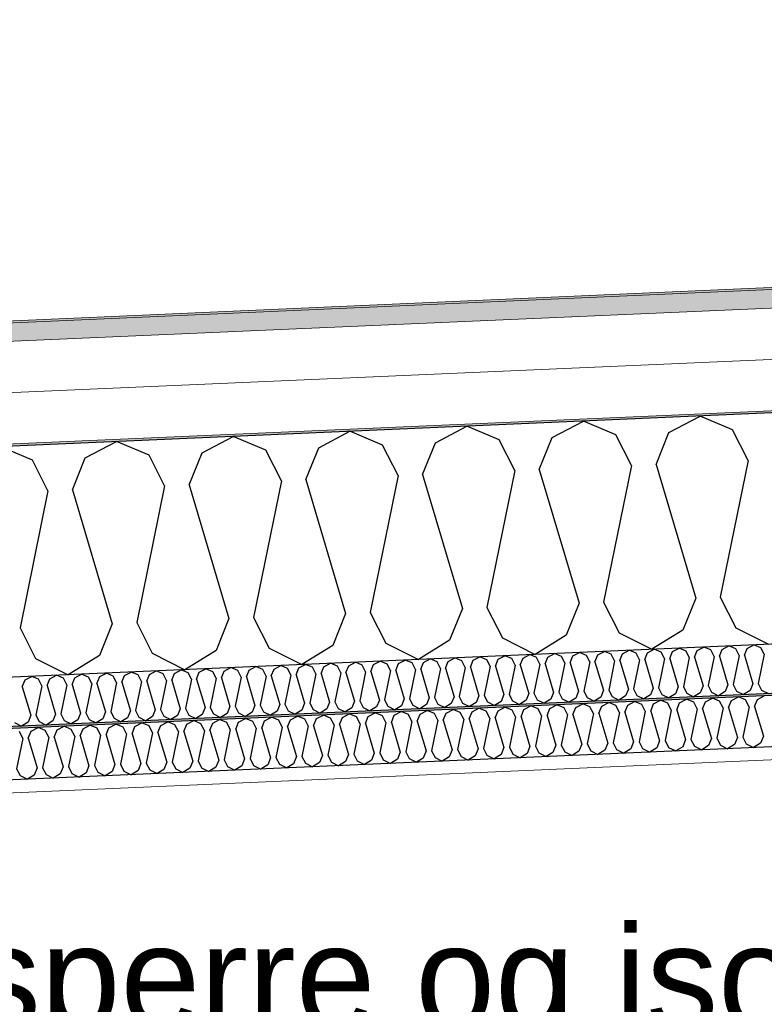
# Model space of a CAD drawing. Header units: millimetres. Extents: x -82116 to -59247, y -2070 to 13065.
# Tile 21 of 73: x -72517 to -71791, y 6476 to 7435. Entities that reach past the tile are written whole.
import ezdxf

# ---------------------------------------------------------------- set-up
doc = ezdxf.new("R2010")
doc.units = ezdxf.units.MM
doc.header["$LTSCALE"] = 0.5
doc.header["$MEASUREMENT"] = 0
doc.linetypes.add('PLINE', pattern=[0])
doc.layers.add('236- Innvendig kledning og overflate(Nye konstruksjoner)', color=7, linetype='Continuous', lineweight=0)
doc.layers.add('262- Taktekking(Nye konstruksjoner)', color=7, linetype='Continuous', lineweight=0)
for name, color, linetype in [('256- Faste himlinger og overflatebehandling (Skravur)(Nye konstruksjoner)', 7, 'Continuous'), ('256- Faste himlinger og overflatebehandling(Nye konstruksjoner)', 7, 'Continuous'), ('261- Primærkonstruksjon (tak)', 7, 'Continuous'), ('261- Primærkonstruksjon (tak) (Skravur)', 7, 'Continuous'), ('262- Taktekking (Skravur)(Nye konstruksjoner)', 7, 'Continuous'), ('832- Tekst bygning', 7, 'Continuous'), ('832- Tekst bygning(Nye konstruksjoner)', 7, 'Continuous')]:
    doc.layers.add(name, color=color, linetype=linetype)
doc.styles.add('GENERATED_STYLE_3', font='arial.ttf')
doc.dimstyles.new('GENERATED_STYLE__2', dxfattribs={"dimtxt": 0.18, "dimasz": 182.4, "dimexe": 0.18, "dimexo": 0.0625, "dimgap": 0, "dimtad": 0, "dimtih": 1, "dimtoh": 1, "dimdec": 4, "dimzin": 0, "dimdsep": 46, "dimcen": 0.09, "dimadec": 0, "dimazin": 0, "dimtfac": 1, "dimtdec": 4, "dimtmove": 0, "dimatfit": 3, "dimldrblk": 'ARROWHEAD_5', "dimfxl": 1, "dimtolj": 1, "dimtzin": 0, "dimarcsym": 0})

# ---------------------------------------------------------------- blocks, each defined once
blk = doc.blocks.new('*X7')
at = {"layer": '261- Primærkonstruksjon (tak) (Skravur)', "linetype": 'PLINE'}
for p, q in [((-71997.99, 7028.27), (-71967.58, 7044.33)), ((-71935.89, 7030.99), (-71967.58, 7044.33)), ((-71884.28, 7033.24), (-71853.87, 7049.29)), ((-71822.18, 7035.95), (-71853.87, 7049.29)), ((-72225.41, 7018.34), (-72195, 7034.4)), ((-72163.31, 7021.06), (-72195, 7034.4)), ((-72111.7, 7023.31), (-72081.29, 7039.36)), ((-72049.6, 7026.02), (-72081.29, 7039.36)), ((-71896.81, 7002.18), (-71884.28, 7033.24)), ((-71806.99, 7006.1), (-71822.18, 7035.95)), ((-72452.83, 7008.42), (-72422.42, 7024.47)), ((-72390.73, 7011.13), (-72422.42, 7024.47)), ((-72339.12, 7013.38), (-72308.71, 7029.43)), ((-72277.02, 7016.09), (-72308.71, 7029.43)), ((-72124.23, 6992.25), (-72111.7, 7023.31)), ((-72034.41, 6996.18), (-72049.6, 7026.02)), ((-72010.52, 6997.22), (-71997.99, 7028.27)), ((-71920.7, 7001.14), (-71935.89, 7030.99)), ((-72504.44, 7006.16), (-72536.13, 7019.5)), ((-72351.65, 6982.32), (-72339.12, 7013.38)), ((-72261.83, 6986.25), (-72277.02, 7016.09)), ((-72237.94, 6987.29), (-72225.41, 7018.34)), ((-72148.12, 6991.21), (-72163.31, 7021.06)), ((-72489.25, 6976.32), (-72504.44, 7006.16)), ((-72465.36, 6977.36), (-72452.83, 7008.42)), ((-72375.54, 6981.28), (-72390.73, 7011.13)), ((-71806.99, 7006.1), (-71834.2, 6872.81)), ((-72034.41, 6996.18), (-72061.62, 6862.88)), ((-72010.52, 6997.22), (-71971.8, 6866.8)), ((-71920.7, 7001.14), (-71947.91, 6867.84)), ((-71896.81, 7002.18), (-71858.09, 6871.76)), ((-72261.83, 6986.25), (-72289.04, 6852.95)), ((-72237.94, 6987.29), (-72199.22, 6856.87)), ((-72148.12, 6991.21), (-72175.33, 6857.91)), ((-72124.23, 6992.25), (-72085.51, 6861.83)), ((-72489.25, 6976.32), (-72516.46, 6843.02)), ((-72465.36, 6977.36), (-72426.64, 6846.94)), ((-72375.54, 6981.28), (-72402.75, 6847.98)), ((-72351.65, 6982.32), (-72312.93, 6851.9)), ((-71858.09, 6871.76), (-71870.61, 6840.71)), ((-71834.2, 6872.81), (-71819.01, 6842.96)), ((-72085.51, 6861.83), (-72098.03, 6830.78)), ((-72061.62, 6862.88), (-72046.43, 6833.03)), ((-71971.8, 6866.8), (-71984.32, 6835.74)), ((-71947.91, 6867.84), (-71932.72, 6838)), ((-72312.93, 6851.9), (-72325.46, 6820.85)), ((-72289.04, 6852.95), (-72273.85, 6823.1)), ((-72199.22, 6856.87), (-72211.75, 6825.81)), ((-72175.33, 6857.91), (-72160.14, 6828.07)), ((-72516.46, 6843.02), (-72501.27, 6813.17)), ((-72426.64, 6846.94), (-72439.17, 6815.88)), ((-72402.75, 6847.98), (-72387.56, 6818.14)), ((-71870.61, 6840.71), (-71900.91, 6822.02)), ((-71819.01, 6842.96), (-71787.2, 6826.99)), ((-72098.03, 6830.78), (-72128.33, 6812.09)), ((-72046.43, 6833.03), (-72014.62, 6817.06)), ((-71984.32, 6835.74), (-72014.62, 6817.06)), ((-71932.72, 6838), (-71900.91, 6822.02)), ((-72325.46, 6820.85), (-72355.75, 6802.16)), ((-72273.85, 6823.1), (-72242.04, 6807.13)), ((-72211.75, 6825.81), (-72242.04, 6807.13)), ((-72160.14, 6828.07), (-72128.33, 6812.09)), ((-72501.27, 6813.17), (-72469.46, 6797.2)), ((-72439.17, 6815.88), (-72469.46, 6797.2)), ((-72387.56, 6818.14), (-72355.75, 6802.16))]:
    blk.add_line(p, q, dxfattribs=at)
blk = doc.blocks.new('*X14')
at = {"layer": '256- Faste himlinger og overflatebehandling (Skravur)(Nye konstruksjoner)', "linetype": 'PLINE'}
for p, q in [((-71873.9, 6769.88), (-71867.14, 6773.45)), ((-71860.1, 6770.48), (-71867.14, 6773.45)), ((-71848.63, 6770.98), (-71841.88, 6774.55)), ((-71834.83, 6771.59), (-71841.88, 6774.55)), ((-71823.36, 6772.09), (-71816.61, 6775.66)), ((-71809.56, 6772.69), (-71816.61, 6775.66)), ((-71806.19, 6766.06), (-71809.56, 6772.69)), ((-71800.88, 6766.29), (-71798.1, 6773.19)), ((-71798.1, 6773.19), (-71791.34, 6776.76)), ((-72101.32, 6759.95), (-72094.56, 6763.52)), ((-72087.52, 6760.55), (-72094.56, 6763.52)), ((-72076.05, 6761.06), (-72069.3, 6764.62)), ((-72062.25, 6761.66), (-72069.3, 6764.62)), ((-72050.78, 6762.16), (-72044.03, 6765.73)), ((-72036.98, 6762.76), (-72044.03, 6765.73)), ((-72028.3, 6756.36), (-72025.52, 6763.26)), ((-72025.52, 6763.26), (-72018.76, 6766.83)), ((-72011.71, 6763.86), (-72018.76, 6766.83)), ((-72008.34, 6757.23), (-72011.71, 6763.86)), ((-72003.03, 6757.46), (-72000.25, 6764.37)), ((-72000.25, 6764.37), (-71993.49, 6767.93)), ((-71986.45, 6764.97), (-71993.49, 6767.93)), ((-71983.07, 6758.34), (-71986.45, 6764.97)), ((-71977.76, 6758.57), (-71974.98, 6765.47)), ((-71974.98, 6765.47), (-71968.22, 6769.04)), ((-71961.18, 6766.07), (-71968.22, 6769.04)), ((-71957.8, 6759.44), (-71961.18, 6766.07)), ((-71952.49, 6759.67), (-71949.71, 6766.57)), ((-71949.71, 6766.57), (-71942.95, 6770.14)), ((-71935.91, 6767.17), (-71942.95, 6770.14)), ((-71932.53, 6760.54), (-71935.91, 6767.17)), ((-71927.22, 6760.77), (-71924.44, 6767.67)), ((-71924.44, 6767.67), (-71917.68, 6771.24)), ((-71910.64, 6768.28), (-71917.68, 6771.24)), ((-71907.26, 6761.65), (-71910.64, 6768.28)), ((-71901.95, 6761.88), (-71899.17, 6768.78)), ((-71899.17, 6768.78), (-71892.41, 6772.35)), ((-71885.37, 6769.38), (-71892.41, 6772.35)), ((-71881.99, 6762.75), (-71885.37, 6769.38)), ((-71876.69, 6762.98), (-71873.9, 6769.88)), ((-71856.73, 6763.85), (-71862.77, 6734.23)), ((-71856.73, 6763.85), (-71860.1, 6770.48)), ((-71851.42, 6764.08), (-71848.63, 6770.98)), ((-71851.42, 6764.08), (-71842.81, 6735.1)), ((-71831.46, 6764.96), (-71837.5, 6735.33)), ((-71831.46, 6764.96), (-71834.83, 6771.59)), ((-71826.15, 6765.19), (-71823.36, 6772.09)), ((-71826.15, 6765.19), (-71817.54, 6736.2)), ((-71806.19, 6766.06), (-71812.23, 6736.44)), ((-71800.88, 6766.29), (-71792.27, 6737.31)), ((-72328.74, 6750.02), (-72321.98, 6753.59)), ((-72314.94, 6750.63), (-72321.98, 6753.59)), ((-72303.47, 6751.13), (-72296.72, 6754.69)), ((-72289.67, 6751.73), (-72296.72, 6754.69)), ((-72278.2, 6752.23), (-72271.45, 6755.8)), ((-72264.4, 6752.83), (-72271.45, 6755.8)), ((-72252.94, 6753.33), (-72246.18, 6756.9)), ((-72239.13, 6753.94), (-72246.18, 6756.9)), ((-72235.76, 6747.3), (-72239.13, 6753.94)), ((-72230.45, 6747.53), (-72227.67, 6754.44)), ((-72227.67, 6754.44), (-72220.91, 6758)), ((-72213.87, 6755.04), (-72220.91, 6758)), ((-72210.49, 6748.41), (-72213.87, 6755.04)), ((-72205.18, 6748.64), (-72202.4, 6755.54)), ((-72202.4, 6755.54), (-72195.64, 6759.11)), ((-72188.6, 6756.14), (-72195.64, 6759.11)), ((-72185.22, 6749.51), (-72188.6, 6756.14)), ((-72179.91, 6749.74), (-72177.13, 6756.64)), ((-72177.13, 6756.64), (-72170.37, 6760.21)), ((-72163.33, 6757.24), (-72170.37, 6760.21)), ((-72159.95, 6750.61), (-72163.33, 6757.24)), ((-72154.64, 6750.84), (-72151.86, 6757.75)), ((-72151.86, 6757.75), (-72145.1, 6761.31)), ((-72138.06, 6758.35), (-72145.1, 6761.31)), ((-72134.68, 6751.72), (-72138.06, 6758.35)), ((-72129.38, 6751.95), (-72126.59, 6758.85)), ((-72126.59, 6758.85), (-72119.83, 6762.42)), ((-72112.79, 6759.45), (-72119.83, 6762.42)), ((-72109.42, 6752.82), (-72112.79, 6759.45)), ((-72104.11, 6753.05), (-72101.32, 6759.95)), ((-72084.15, 6753.92), (-72090.19, 6724.3)), ((-72084.15, 6753.92), (-72087.52, 6760.55)), ((-72078.84, 6754.15), (-72076.05, 6761.06)), ((-72078.84, 6754.15), (-72070.23, 6725.17)), ((-72058.88, 6755.03), (-72064.92, 6725.4)), ((-72058.88, 6755.03), (-72062.25, 6761.66)), ((-72053.57, 6755.26), (-72050.78, 6762.16)), ((-72053.57, 6755.26), (-72044.96, 6726.28)), ((-72033.61, 6756.13), (-72039.65, 6726.51)), ((-72033.61, 6756.13), (-72036.98, 6762.76)), ((-72028.3, 6756.36), (-72019.69, 6727.38)), ((-72008.34, 6757.23), (-72014.39, 6727.61)), ((-72003.03, 6757.46), (-71994.43, 6728.48)), ((-71983.07, 6758.34), (-71989.12, 6728.71)), ((-71977.76, 6758.57), (-71969.16, 6729.58)), ((-71957.8, 6759.44), (-71963.85, 6729.82)), ((-71952.49, 6759.67), (-71943.89, 6730.69)), ((-71932.53, 6760.54), (-71938.58, 6730.92)), ((-71927.22, 6760.77), (-71918.62, 6731.79)), ((-71907.26, 6761.65), (-71913.31, 6732.02)), ((-71901.95, 6761.88), (-71893.35, 6732.89)), ((-71881.99, 6762.75), (-71888.04, 6733.13)), ((-71876.69, 6762.98), (-71868.08, 6734)), ((-72505.63, 6742.3), (-72498.87, 6745.87)), ((-72491.82, 6742.9), (-72498.87, 6745.87)), ((-72480.36, 6743.4), (-72473.6, 6746.97)), ((-72466.55, 6744.01), (-72473.6, 6746.97)), ((-72463.18, 6737.37), (-72466.55, 6744.01)), ((-72457.87, 6737.61), (-72455.09, 6744.51)), ((-72455.09, 6744.51), (-72448.33, 6748.07)), ((-72441.29, 6745.11), (-72448.33, 6748.07)), ((-72437.91, 6738.48), (-72441.29, 6745.11)), ((-72432.6, 6738.71), (-72429.82, 6745.61)), ((-72429.82, 6745.61), (-72423.06, 6749.18)), ((-72416.02, 6746.21), (-72423.06, 6749.18)), ((-72412.64, 6739.58), (-72416.02, 6746.21)), ((-72407.33, 6739.81), (-72404.55, 6746.71)), ((-72404.55, 6746.71), (-72397.79, 6750.28)), ((-72390.75, 6747.32), (-72397.79, 6750.28)), ((-72387.37, 6740.68), (-72390.75, 6747.32)), ((-72382.06, 6740.92), (-72379.28, 6747.82)), ((-72379.28, 6747.82), (-72372.52, 6751.38)), ((-72365.48, 6748.42), (-72372.52, 6751.38)), ((-72362.1, 6741.79), (-72365.48, 6748.42)), ((-72356.8, 6742.02), (-72354.01, 6748.92)), ((-72354.01, 6748.92), (-72347.25, 6752.49)), ((-72340.21, 6749.52), (-72347.25, 6752.49)), ((-72336.84, 6742.89), (-72340.21, 6749.52)), ((-72331.53, 6743.12), (-72328.74, 6750.02)), ((-72311.57, 6743.99), (-72317.61, 6714.37)), ((-72311.57, 6743.99), (-72314.94, 6750.63)), ((-72306.26, 6744.22), (-72303.47, 6751.13)), ((-72306.26, 6744.22), (-72297.65, 6715.24)), ((-72286.3, 6745.1), (-72292.34, 6715.47)), ((-72286.3, 6745.1), (-72289.67, 6751.73)), ((-72280.99, 6745.33), (-72278.2, 6752.23)), ((-72280.99, 6745.33), (-72272.38, 6716.35)), ((-72261.03, 6746.2), (-72267.07, 6716.58)), ((-72261.03, 6746.2), (-72264.4, 6752.83)), ((-72255.72, 6746.43), (-72252.94, 6753.33)), ((-72255.72, 6746.43), (-72247.11, 6717.45)), ((-72235.76, 6747.3), (-72241.81, 6717.68)), ((-72230.45, 6747.53), (-72221.85, 6718.55)), ((-72210.49, 6748.41), (-72216.54, 6718.78)), ((-72205.18, 6748.64), (-72196.58, 6719.66)), ((-72185.22, 6749.51), (-72191.27, 6719.89)), ((-72179.91, 6749.74), (-72171.31, 6720.76)), ((-72159.95, 6750.61), (-72166, 6720.99)), ((-72154.64, 6750.84), (-72146.04, 6721.86)), ((-72134.68, 6751.72), (-72140.73, 6722.09)), ((-72129.38, 6751.95), (-72120.77, 6722.97)), ((-72109.42, 6752.82), (-72115.46, 6723.2)), ((-72104.11, 6753.05), (-72095.5, 6724.07)), ((-72513.72, 6735.17), (-72519.76, 6705.54)), ((-72513.72, 6735.17), (-72517.09, 6741.8)), ((-72508.41, 6735.4), (-72505.63, 6742.3)), ((-72508.41, 6735.4), (-72499.8, 6706.42)), ((-72488.45, 6736.27), (-72494.5, 6706.65)), ((-72488.45, 6736.27), (-72491.82, 6742.9)), ((-72483.14, 6736.5), (-72480.36, 6743.4)), ((-72483.14, 6736.5), (-72474.54, 6707.52)), ((-72463.18, 6737.37), (-72469.23, 6707.75)), ((-72457.87, 6737.61), (-72449.27, 6708.62)), ((-72437.91, 6738.48), (-72443.96, 6708.85)), ((-72432.6, 6738.71), (-72424, 6709.73)), ((-72412.64, 6739.58), (-72418.69, 6709.96)), ((-72407.33, 6739.81), (-72398.73, 6710.83)), ((-72387.37, 6740.68), (-72393.42, 6711.06)), ((-72382.06, 6740.92), (-72373.46, 6711.93)), ((-72362.1, 6741.79), (-72368.15, 6712.16)), ((-72356.8, 6742.02), (-72348.19, 6713.04)), ((-72336.84, 6742.89), (-72342.88, 6713.27)), ((-72331.53, 6743.12), (-72322.92, 6714.14)), ((-71842.81, 6735.1), (-71845.6, 6728.2)), ((-71837.5, 6735.33), (-71834.13, 6728.7)), ((-71817.54, 6736.2), (-71820.33, 6729.3)), ((-71812.23, 6736.44), (-71808.86, 6729.8)), ((-71792.27, 6737.31), (-71795.06, 6730.41)), ((-72070.23, 6725.17), (-72073.02, 6718.27)), ((-72064.92, 6725.4), (-72061.55, 6718.77)), ((-72044.96, 6726.28), (-72047.75, 6719.37)), ((-72039.65, 6726.51), (-72036.28, 6719.87)), ((-72019.69, 6727.38), (-72022.48, 6720.48)), ((-72014.39, 6727.61), (-72011.01, 6720.98)), ((-71994.43, 6728.48), (-71997.21, 6721.58)), ((-71989.12, 6728.71), (-71985.74, 6722.08)), ((-71969.16, 6729.58), (-71971.94, 6722.68)), ((-71963.85, 6729.82), (-71960.47, 6723.18)), ((-71943.89, 6730.69), (-71946.67, 6723.79)), ((-71938.58, 6730.92), (-71935.2, 6724.29)), ((-71921.4, 6724.89), (-71928.14, 6720.74)), ((-71918.62, 6731.79), (-71921.4, 6724.89)), ((-71913.31, 6732.02), (-71909.94, 6725.39)), ((-71909.94, 6725.39), (-71902.87, 6721.84)), ((-71896.13, 6725.99), (-71902.87, 6721.84)), ((-71893.35, 6732.89), (-71896.13, 6725.99)), ((-71888.04, 6733.13), (-71884.67, 6726.49)), ((-71884.67, 6726.49), (-71877.6, 6722.94)), ((-71870.86, 6727.1), (-71877.6, 6722.94)), ((-71868.08, 6734), (-71870.86, 6727.1)), ((-71862.77, 6734.23), (-71859.4, 6727.6)), ((-71859.4, 6727.6), (-71852.33, 6724.05)), ((-71845.6, 6728.2), (-71852.33, 6724.05)), ((-71834.13, 6728.7), (-71827.06, 6725.15)), ((-71820.33, 6729.3), (-71827.06, 6725.15)), ((-71808.86, 6729.8), (-71801.79, 6726.25)), ((-71795.06, 6730.41), (-71801.79, 6726.25)), ((-72297.65, 6715.24), (-72300.44, 6708.34)), ((-72292.34, 6715.47), (-72288.97, 6708.84)), ((-72272.38, 6716.35), (-72275.17, 6709.44)), ((-72267.07, 6716.58), (-72263.7, 6709.95)), ((-72247.11, 6717.45), (-72249.9, 6710.55)), ((-72241.81, 6717.68), (-72238.43, 6711.05)), ((-72221.85, 6718.55), (-72224.63, 6711.65)), ((-72216.54, 6718.78), (-72213.16, 6712.15)), ((-72196.58, 6719.66), (-72199.36, 6712.75)), ((-72191.27, 6719.89), (-72187.89, 6713.26)), ((-72171.31, 6720.76), (-72174.09, 6713.86)), ((-72166, 6720.99), (-72162.62, 6714.36)), ((-72146.04, 6721.86), (-72148.82, 6714.96)), ((-72140.73, 6722.09), (-72137.36, 6715.46)), ((-72137.36, 6715.46), (-72130.29, 6711.91)), ((-72123.55, 6716.06), (-72130.29, 6711.91)), ((-72120.77, 6722.97), (-72123.55, 6716.06)), ((-72115.46, 6723.2), (-72112.09, 6716.56)), ((-72112.09, 6716.56), (-72105.02, 6713.02)), ((-72098.29, 6717.17), (-72105.02, 6713.02)), ((-72095.5, 6724.07), (-72098.29, 6717.17)), ((-72090.19, 6724.3), (-72086.82, 6717.67)), ((-72086.82, 6717.67), (-72079.75, 6714.12)), ((-72073.02, 6718.27), (-72079.75, 6714.12)), ((-72061.55, 6718.77), (-72054.48, 6715.22)), ((-72047.75, 6719.37), (-72054.48, 6715.22)), ((-72036.28, 6719.87), (-72029.21, 6716.32)), ((-72022.48, 6720.48), (-72029.21, 6716.32)), ((-72011.01, 6720.98), (-72003.94, 6717.43)), ((-71997.21, 6721.58), (-72003.94, 6717.43)), ((-71985.74, 6722.08), (-71978.67, 6718.53)), ((-71971.94, 6722.68), (-71978.67, 6718.53)), ((-71960.47, 6723.18), (-71953.4, 6719.63)), ((-71946.67, 6723.79), (-71953.4, 6719.63)), ((-71935.2, 6724.29), (-71928.14, 6720.74)), ((-72519.76, 6705.54), (-72516.39, 6698.91)), ((-72499.8, 6706.42), (-72502.59, 6699.52)), ((-72494.5, 6706.65), (-72491.12, 6700.02)), ((-72474.54, 6707.52), (-72477.32, 6700.62)), ((-72469.23, 6707.75), (-72465.85, 6701.12)), ((-72449.27, 6708.62), (-72452.05, 6701.72)), ((-72443.96, 6708.85), (-72440.58, 6702.22)), ((-72424, 6709.73), (-72426.78, 6702.83)), ((-72418.69, 6709.96), (-72415.31, 6703.33)), ((-72398.73, 6710.83), (-72401.51, 6703.93)), ((-72393.42, 6711.06), (-72390.04, 6704.43)), ((-72373.46, 6711.93), (-72376.24, 6705.03)), ((-72368.15, 6712.16), (-72364.78, 6705.53)), ((-72364.78, 6705.53), (-72357.71, 6701.98)), ((-72350.97, 6706.13), (-72357.71, 6701.98)), ((-72348.19, 6713.04), (-72350.97, 6706.13)), ((-72342.88, 6713.27), (-72339.51, 6706.64)), ((-72339.51, 6706.64), (-72332.44, 6703.09)), ((-72325.71, 6707.24), (-72332.44, 6703.09)), ((-72322.92, 6714.14), (-72325.71, 6707.24)), ((-72317.61, 6714.37), (-72314.24, 6707.74)), ((-72314.24, 6707.74), (-72307.17, 6704.19)), ((-72300.44, 6708.34), (-72307.17, 6704.19)), ((-72288.97, 6708.84), (-72281.9, 6705.29)), ((-72275.17, 6709.44), (-72281.9, 6705.29)), ((-72263.7, 6709.95), (-72256.63, 6706.4)), ((-72249.9, 6710.55), (-72256.63, 6706.4)), ((-72238.43, 6711.05), (-72231.36, 6707.5)), ((-72224.63, 6711.65), (-72231.36, 6707.5)), ((-72213.16, 6712.15), (-72206.09, 6708.6)), ((-72199.36, 6712.75), (-72206.09, 6708.6)), ((-72187.89, 6713.26), (-72180.82, 6709.71)), ((-72174.09, 6713.86), (-72180.82, 6709.71)), ((-72162.62, 6714.36), (-72155.56, 6710.81)), ((-72148.82, 6714.96), (-72155.56, 6710.81)), ((-72516.39, 6698.91), (-72509.32, 6695.36)), ((-72502.59, 6699.52), (-72509.32, 6695.36)), ((-72491.12, 6700.02), (-72484.05, 6696.47)), ((-72477.32, 6700.62), (-72484.05, 6696.47)), ((-72465.85, 6701.12), (-72458.78, 6697.57)), ((-72452.05, 6701.72), (-72458.78, 6697.57)), ((-72440.58, 6702.22), (-72433.51, 6698.67)), ((-72426.78, 6702.83), (-72433.51, 6698.67)), ((-72415.31, 6703.33), (-72408.24, 6699.78)), ((-72401.51, 6703.93), (-72408.24, 6699.78)), ((-72390.04, 6704.43), (-72382.98, 6700.88)), ((-72376.24, 6705.03), (-72382.98, 6700.88))]:
    blk.add_line(p, q, dxfattribs=at)
blk = doc.blocks.new('*X16')
at = {"layer": '256- Faste himlinger og overflatebehandling (Skravur)(Nye konstruksjoner)', "linetype": 'PLINE'}
for p, q in [((-71929.38, 6817.64), (-71922.9, 6821.06)), ((-71916.13, 6818.22), (-71922.9, 6821.06)), ((-71905.12, 6818.7), (-71898.64, 6822.12)), ((-71891.88, 6819.28), (-71898.64, 6822.12)), ((-71880.87, 6819.76), (-71874.38, 6823.18)), ((-71867.62, 6820.33), (-71874.38, 6823.18)), ((-71859.28, 6814.19), (-71856.61, 6820.82)), ((-71856.61, 6820.82), (-71850.12, 6824.24)), ((-71843.36, 6821.39), (-71850.12, 6824.24)), ((-71840.12, 6815.03), (-71843.36, 6821.39)), ((-71835.02, 6815.25), (-71832.35, 6821.87)), ((-71832.35, 6821.87), (-71825.86, 6825.3)), ((-71819.1, 6822.45), (-71825.86, 6825.3)), ((-71815.86, 6816.09), (-71819.1, 6822.45)), ((-71810.76, 6816.31), (-71808.09, 6822.93)), ((-71808.09, 6822.93), (-71801.6, 6826.36)), ((-71794.84, 6823.51), (-71801.6, 6826.36)), ((-71791.6, 6817.14), (-71794.84, 6823.51)), ((-72147.71, 6808.11), (-72141.22, 6811.53)), ((-72134.46, 6808.68), (-72141.22, 6811.53)), ((-72123.45, 6809.16), (-72116.96, 6812.59)), ((-72110.2, 6809.74), (-72116.96, 6812.59)), ((-72099.19, 6810.22), (-72092.7, 6813.65)), ((-72085.94, 6810.8), (-72092.7, 6813.65)), ((-72077.6, 6804.66), (-72074.93, 6811.28)), ((-72074.93, 6811.28), (-72068.44, 6814.71)), ((-72061.68, 6811.86), (-72068.44, 6814.71)), ((-72058.44, 6805.49), (-72061.68, 6811.86)), ((-72053.35, 6805.72), (-72050.67, 6812.34)), ((-72050.67, 6812.34), (-72044.19, 6815.77)), ((-72037.42, 6812.92), (-72044.19, 6815.77)), ((-72034.18, 6806.55), (-72037.42, 6812.92)), ((-72029.09, 6806.78), (-72026.42, 6813.4)), ((-72026.42, 6813.4), (-72019.93, 6816.83)), ((-72013.17, 6813.98), (-72019.93, 6816.83)), ((-72009.93, 6807.61), (-72013.17, 6813.98)), ((-72004.83, 6807.84), (-72002.16, 6814.46)), ((-72002.16, 6814.46), (-71995.67, 6817.88)), ((-71988.91, 6815.04), (-71995.67, 6817.88)), ((-71985.67, 6808.67), (-71988.91, 6815.04)), ((-71980.57, 6808.89), (-71977.9, 6815.52)), ((-71977.9, 6815.52), (-71971.41, 6818.94)), ((-71964.65, 6816.1), (-71971.41, 6818.94)), ((-71961.41, 6809.73), (-71964.65, 6816.1)), ((-71956.31, 6809.95), (-71953.64, 6816.58)), ((-71953.64, 6816.58), (-71947.15, 6820)), ((-71940.39, 6817.16), (-71947.15, 6820)), ((-71937.15, 6810.79), (-71940.39, 6817.16)), ((-71932.06, 6811.01), (-71929.38, 6817.64)), ((-71912.89, 6811.85), (-71918.7, 6783.41)), ((-71912.89, 6811.85), (-71916.13, 6818.22)), ((-71907.8, 6812.07), (-71905.12, 6818.7)), ((-71907.8, 6812.07), (-71899.54, 6784.25)), ((-71888.64, 6812.91), (-71894.44, 6784.47)), ((-71888.64, 6812.91), (-71891.88, 6819.28)), ((-71883.54, 6813.13), (-71880.87, 6819.76)), ((-71883.54, 6813.13), (-71875.28, 6785.31)), ((-71864.38, 6813.97), (-71870.18, 6785.53)), ((-71864.38, 6813.97), (-71867.62, 6820.33)), ((-71859.28, 6814.19), (-71851.02, 6786.37)), ((-71840.12, 6815.03), (-71845.92, 6786.59)), ((-71835.02, 6815.25), (-71826.76, 6787.43)), ((-71815.86, 6816.09), (-71821.67, 6787.65)), ((-71810.76, 6816.31), (-71802.5, 6788.49)), ((-71791.6, 6817.14), (-71797.41, 6788.71)), ((-72366.03, 6798.57), (-72359.54, 6802)), ((-72352.78, 6799.15), (-72359.54, 6802)), ((-72341.77, 6799.63), (-72335.28, 6803.06)), ((-72328.52, 6800.21), (-72335.28, 6803.06)), ((-72317.51, 6800.69), (-72311.03, 6804.12)), ((-72304.26, 6801.27), (-72311.03, 6804.12)), ((-72295.93, 6795.13), (-72293.26, 6801.75)), ((-72293.26, 6801.75), (-72286.77, 6805.17)), ((-72280.01, 6802.33), (-72286.77, 6805.17)), ((-72276.77, 6795.96), (-72280.01, 6802.33)), ((-72271.67, 6796.18), (-72269, 6802.81)), ((-72269, 6802.81), (-72262.51, 6806.23)), ((-72255.75, 6803.39), (-72262.51, 6806.23)), ((-72252.51, 6797.02), (-72255.75, 6803.39)), ((-72247.41, 6797.24), (-72244.74, 6803.87)), ((-72244.74, 6803.87), (-72238.25, 6807.29)), ((-72231.49, 6804.45), (-72238.25, 6807.29)), ((-72228.25, 6798.08), (-72231.49, 6804.45)), ((-72223.15, 6798.3), (-72220.48, 6804.93)), ((-72220.48, 6804.93), (-72213.99, 6808.35)), ((-72207.23, 6805.51), (-72213.99, 6808.35)), ((-72203.99, 6799.14), (-72207.23, 6805.51)), ((-72198.9, 6799.36), (-72196.22, 6805.99)), ((-72196.22, 6805.99), (-72189.73, 6809.41)), ((-72182.97, 6806.57), (-72189.73, 6809.41)), ((-72179.73, 6800.2), (-72182.97, 6806.57)), ((-72174.64, 6800.42), (-72171.96, 6807.05)), ((-72171.96, 6807.05), (-72165.48, 6810.47)), ((-72158.72, 6807.62), (-72165.48, 6810.47)), ((-72155.48, 6801.26), (-72158.72, 6807.62)), ((-72150.38, 6801.48), (-72147.71, 6808.11)), ((-72150.38, 6801.48), (-72142.12, 6773.66)), ((-72131.22, 6802.32), (-72137.02, 6773.88)), ((-72131.22, 6802.32), (-72134.46, 6808.68)), ((-72126.12, 6802.54), (-72123.45, 6809.16)), ((-72126.12, 6802.54), (-72117.86, 6774.72)), ((-72106.96, 6803.38), (-72112.76, 6774.94)), ((-72106.96, 6803.38), (-72110.2, 6809.74)), ((-72101.86, 6803.6), (-72099.19, 6810.22)), ((-72101.86, 6803.6), (-72093.6, 6775.78)), ((-72082.7, 6804.44), (-72088.51, 6776)), ((-72082.7, 6804.44), (-72085.94, 6810.8)), ((-72077.6, 6804.66), (-72069.34, 6776.83)), ((-72058.44, 6805.49), (-72064.25, 6777.06)), ((-72053.35, 6805.72), (-72045.09, 6777.89)), ((-72034.18, 6806.55), (-72039.99, 6778.12)), ((-72029.09, 6806.78), (-72020.83, 6778.95)), ((-72009.93, 6807.61), (-72015.73, 6779.18)), ((-72004.83, 6807.84), (-71996.57, 6780.01)), ((-71985.67, 6808.67), (-71991.47, 6780.23)), ((-71980.57, 6808.89), (-71972.31, 6781.07)), ((-71961.41, 6809.73), (-71967.21, 6781.29)), ((-71956.31, 6809.95), (-71948.05, 6782.13)), ((-71937.15, 6810.79), (-71942.96, 6782.35)), ((-71932.06, 6811.01), (-71923.79, 6783.19)), ((-72514.25, 6785.59), (-72511.58, 6792.22)), ((-72511.58, 6792.22), (-72505.09, 6795.64)), ((-72498.33, 6792.8), (-72505.09, 6795.64)), ((-72495.09, 6786.43), (-72498.33, 6792.8)), ((-72489.99, 6786.65), (-72487.32, 6793.28)), ((-72487.32, 6793.28), (-72480.83, 6796.7)), ((-72474.07, 6793.86), (-72480.83, 6796.7)), ((-72470.83, 6787.49), (-72474.07, 6793.86)), ((-72465.73, 6787.71), (-72463.06, 6794.34)), ((-72463.06, 6794.34), (-72456.57, 6797.76)), ((-72449.81, 6794.92), (-72456.57, 6797.76)), ((-72446.57, 6788.55), (-72449.81, 6794.92)), ((-72441.48, 6788.77), (-72438.8, 6795.4)), ((-72438.8, 6795.4), (-72432.32, 6798.82)), ((-72425.55, 6795.97), (-72432.32, 6798.82)), ((-72422.32, 6789.61), (-72425.55, 6795.97)), ((-72417.22, 6789.83), (-72414.55, 6796.45)), ((-72414.55, 6796.45), (-72408.06, 6799.88)), ((-72401.3, 6797.03), (-72408.06, 6799.88)), ((-72398.06, 6790.67), (-72401.3, 6797.03)), ((-72392.96, 6790.89), (-72390.29, 6797.51)), ((-72390.29, 6797.51), (-72383.8, 6800.94)), ((-72377.04, 6798.09), (-72383.8, 6800.94)), ((-72373.8, 6791.73), (-72377.04, 6798.09)), ((-72368.7, 6791.95), (-72366.03, 6798.57)), ((-72368.7, 6791.95), (-72360.44, 6764.13)), ((-72349.54, 6792.78), (-72355.35, 6764.35)), ((-72349.54, 6792.78), (-72352.78, 6799.15)), ((-72344.44, 6793.01), (-72341.77, 6799.63)), ((-72344.44, 6793.01), (-72336.18, 6765.18)), ((-72325.28, 6793.84), (-72331.09, 6765.41)), ((-72325.28, 6793.84), (-72328.52, 6800.21)), ((-72320.19, 6794.07), (-72317.51, 6800.69)), ((-72320.19, 6794.07), (-72311.93, 6766.24)), ((-72301.02, 6794.9), (-72306.83, 6766.47)), ((-72301.02, 6794.9), (-72304.26, 6801.27)), ((-72295.93, 6795.13), (-72287.67, 6767.3)), ((-72276.77, 6795.96), (-72282.57, 6767.53)), ((-72271.67, 6796.18), (-72263.41, 6768.36)), ((-72252.51, 6797.02), (-72258.31, 6768.58)), ((-72247.41, 6797.24), (-72239.15, 6769.42)), ((-72228.25, 6798.08), (-72234.05, 6769.64)), ((-72223.15, 6798.3), (-72214.89, 6770.48)), ((-72203.99, 6799.14), (-72209.8, 6770.7)), ((-72198.9, 6799.36), (-72190.63, 6771.54)), ((-72179.73, 6800.2), (-72185.54, 6771.76)), ((-72174.64, 6800.42), (-72166.38, 6772.6)), ((-72155.48, 6801.26), (-72161.28, 6772.82)), ((-72514.25, 6785.59), (-72505.99, 6757.77)), ((-72495.09, 6786.43), (-72500.89, 6757.99)), ((-72489.99, 6786.65), (-72481.73, 6758.83)), ((-72470.83, 6787.49), (-72476.64, 6759.05)), ((-72465.73, 6787.71), (-72457.47, 6759.89)), ((-72446.57, 6788.55), (-72452.38, 6760.11)), ((-72441.48, 6788.77), (-72433.22, 6760.95)), ((-72422.32, 6789.61), (-72428.12, 6761.17)), ((-72417.22, 6789.83), (-72408.96, 6762.01)), ((-72398.06, 6790.67), (-72403.86, 6762.23)), ((-72392.96, 6790.89), (-72384.7, 6763.07)), ((-72373.8, 6791.73), (-72379.6, 6763.29)), ((-71942.96, 6782.35), (-71939.72, 6775.99)), ((-71923.79, 6783.19), (-71926.47, 6776.56)), ((-71918.7, 6783.41), (-71915.46, 6777.05)), ((-71899.54, 6784.25), (-71902.21, 6777.62)), ((-71894.44, 6784.47), (-71891.2, 6778.1)), ((-71875.28, 6785.31), (-71877.95, 6778.68)), ((-71870.18, 6785.53), (-71866.94, 6779.16)), ((-71851.02, 6786.37), (-71853.69, 6779.74)), ((-71845.92, 6786.59), (-71842.68, 6780.22)), ((-71826.76, 6787.43), (-71829.43, 6780.8)), ((-71821.67, 6787.65), (-71818.43, 6781.28)), ((-71802.5, 6788.49), (-71805.18, 6781.86)), ((-71797.41, 6788.71), (-71794.17, 6782.34)), ((-71794.17, 6782.34), (-71787.38, 6778.93)), ((-72161.28, 6772.82), (-72158.04, 6766.45)), ((-72142.12, 6773.66), (-72144.79, 6767.03)), ((-72137.02, 6773.88), (-72133.78, 6767.51)), ((-72117.86, 6774.72), (-72120.53, 6768.09)), ((-72112.76, 6774.94), (-72109.52, 6768.57)), ((-72093.6, 6775.78), (-72096.27, 6769.15)), ((-72088.51, 6776), (-72085.27, 6769.63)), ((-72069.34, 6776.83), (-72072.02, 6770.21)), ((-72064.25, 6777.06), (-72061.01, 6770.69)), ((-72045.09, 6777.89), (-72047.76, 6771.27)), ((-72039.99, 6778.12), (-72036.75, 6771.75)), ((-72020.83, 6778.95), (-72023.5, 6772.33)), ((-72015.73, 6779.18), (-72012.49, 6772.81)), ((-72012.49, 6772.81), (-72005.7, 6769.4)), ((-71999.24, 6773.39), (-72005.7, 6769.4)), ((-71996.57, 6780.01), (-71999.24, 6773.39)), ((-71991.47, 6780.23), (-71988.23, 6773.87)), ((-71988.23, 6773.87), (-71981.45, 6770.46)), ((-71974.98, 6774.45), (-71981.45, 6770.46)), ((-71972.31, 6781.07), (-71974.98, 6774.45)), ((-71967.21, 6781.29), (-71963.97, 6774.93)), ((-71963.97, 6774.93), (-71957.19, 6771.52)), ((-71950.73, 6775.51), (-71957.19, 6771.52)), ((-71948.05, 6782.13), (-71950.73, 6775.51)), ((-71939.72, 6775.99), (-71932.93, 6772.58)), ((-71926.47, 6776.56), (-71932.93, 6772.58)), ((-71915.46, 6777.05), (-71908.67, 6773.64)), ((-71902.21, 6777.62), (-71908.67, 6773.64)), ((-71891.2, 6778.1), (-71884.41, 6774.7)), ((-71877.95, 6778.68), (-71884.41, 6774.7)), ((-71866.94, 6779.16), (-71860.16, 6775.76)), ((-71853.69, 6779.74), (-71860.16, 6775.76)), ((-71842.68, 6780.22), (-71835.9, 6776.81)), ((-71829.43, 6780.8), (-71835.9, 6776.81)), ((-71818.43, 6781.28), (-71811.64, 6777.87)), ((-71805.18, 6781.86), (-71811.64, 6777.87)), ((-72379.6, 6763.29), (-72376.36, 6756.92)), ((-72360.44, 6764.13), (-72363.11, 6757.5)), ((-72355.35, 6764.35), (-72352.11, 6757.98)), ((-72336.18, 6765.18), (-72338.86, 6758.56)), ((-72331.09, 6765.41), (-72327.85, 6759.04)), ((-72311.93, 6766.24), (-72314.6, 6759.62)), ((-72306.83, 6766.47), (-72303.59, 6760.1)), ((-72287.67, 6767.3), (-72290.34, 6760.68)), ((-72282.57, 6767.53), (-72279.33, 6761.16)), ((-72263.41, 6768.36), (-72266.08, 6761.74)), ((-72258.31, 6768.58), (-72255.07, 6762.22)), ((-72239.15, 6769.42), (-72241.82, 6762.8)), ((-72234.05, 6769.64), (-72230.81, 6763.28)), ((-72230.81, 6763.28), (-72224.03, 6759.87)), ((-72217.57, 6763.85), (-72224.03, 6759.87)), ((-72214.89, 6770.48), (-72217.57, 6763.85)), ((-72209.8, 6770.7), (-72206.56, 6764.34)), ((-72206.56, 6764.34), (-72199.77, 6760.93)), ((-72193.31, 6764.91), (-72199.77, 6760.93)), ((-72190.63, 6771.54), (-72193.31, 6764.91)), ((-72185.54, 6771.76), (-72182.3, 6765.39)), ((-72182.3, 6765.39), (-72175.51, 6761.99)), ((-72169.05, 6765.97), (-72175.51, 6761.99)), ((-72166.38, 6772.6), (-72169.05, 6765.97)), ((-72158.04, 6766.45), (-72151.25, 6763.05)), ((-72144.79, 6767.03), (-72151.25, 6763.05)), ((-72133.78, 6767.51), (-72127, 6764.11)), ((-72120.53, 6768.09), (-72127, 6764.11)), ((-72109.52, 6768.57), (-72102.74, 6765.16)), ((-72096.27, 6769.15), (-72102.74, 6765.16)), ((-72085.27, 6769.63), (-72078.48, 6766.22)), ((-72072.02, 6770.21), (-72078.48, 6766.22)), ((-72061.01, 6770.69), (-72054.22, 6767.28)), ((-72047.76, 6771.27), (-72054.22, 6767.28)), ((-72036.75, 6771.75), (-72029.96, 6768.34)), ((-72023.5, 6772.33), (-72029.96, 6768.34)), ((-72505.99, 6757.77), (-72508.66, 6751.15)), ((-72500.89, 6757.99), (-72497.65, 6751.63)), ((-72481.73, 6758.83), (-72484.4, 6752.2)), ((-72476.64, 6759.05), (-72473.4, 6752.68)), ((-72457.47, 6759.89), (-72460.15, 6753.26)), ((-72452.38, 6760.11), (-72449.14, 6753.74)), ((-72449.14, 6753.74), (-72442.35, 6750.34)), ((-72435.89, 6754.32), (-72442.35, 6750.34)), ((-72433.22, 6760.95), (-72435.89, 6754.32)), ((-72428.12, 6761.17), (-72424.88, 6754.8)), ((-72424.88, 6754.8), (-72418.09, 6751.4)), ((-72411.63, 6755.38), (-72418.09, 6751.4)), ((-72408.96, 6762.01), (-72411.63, 6755.38)), ((-72403.86, 6762.23), (-72400.62, 6755.86)), ((-72400.62, 6755.86), (-72393.84, 6752.45)), ((-72387.37, 6756.44), (-72393.84, 6752.45)), ((-72384.7, 6763.07), (-72387.37, 6756.44)), ((-72376.36, 6756.92), (-72369.58, 6753.51)), ((-72363.11, 6757.5), (-72369.58, 6753.51)), ((-72352.11, 6757.98), (-72345.32, 6754.57)), ((-72338.86, 6758.56), (-72345.32, 6754.57)), ((-72327.85, 6759.04), (-72321.06, 6755.63)), ((-72314.6, 6759.62), (-72321.06, 6755.63)), ((-72303.59, 6760.1), (-72296.8, 6756.69)), ((-72290.34, 6760.68), (-72296.8, 6756.69)), ((-72279.33, 6761.16), (-72272.54, 6757.75)), ((-72266.08, 6761.74), (-72272.54, 6757.75)), ((-72255.07, 6762.22), (-72248.29, 6758.81)), ((-72241.82, 6762.8), (-72248.29, 6758.81)), ((-72521.91, 6750.57), (-72515.13, 6747.16)), ((-72508.66, 6751.15), (-72515.13, 6747.16)), ((-72497.65, 6751.63), (-72490.87, 6748.22)), ((-72484.4, 6752.2), (-72490.87, 6748.22)), ((-72473.4, 6752.68), (-72466.61, 6749.28)), ((-72460.15, 6753.26), (-72466.61, 6749.28))]:
    blk.add_line(p, q, dxfattribs=at)
blk = doc.blocks.new('ARROWHEAD_5')
at = {"linetype": 'Continuous'}
blk.add_hatch(color=256, dxfattribs=at).paths.add_polyline_path([(-1, 0.2679), (0, 0), (-1, -0.2679)])
blk.add_line((0, 0), (-1, 0), dxfattribs=at)

msp = doc.modelspace()

# ---------------------------------------------------------------- hatches: boundary and pattern name
at = {"layer": '256- Faste himlinger og overflatebehandling (Skravur)(Nye konstruksjoner)', "linetype": 'Continuous'}
msp.add_hatch(color=256, dxfattribs=at).paths.add_polyline_path([(-77218.16, 6540), (-77213.99, 6540), (-71485.66, 6790.1), (-71485.66, 6792.11), (-77218.16, 6541.82)])
h = msp.add_hatch(dxfattribs=at)
h.set_pattern_fill('Gips', color=256, style=0, pattern_type=2)
h.set_pattern_definition([(2.5, (0, 0), (-3.77755, 86.52011), [0, -50]), (2.5, (23.09, 44.35), (-3.77755, 86.52011), [0, -50])])
h.paths.add_polyline_path([(-74143.16, 6624.03), (-74143.16, 6611.52), (-71485.66, 6727.54), (-71485.66, 6740.06)])
at = {"layer": '262- Taktekking (Skravur)(Nye konstruksjoner)', "linetype": 'Continuous'}
msp.add_hatch(color=256, dxfattribs=at).paths.add_polyline_path([(-77718.16, 6913.36), (-68823.16, 7301.73), (-68823.16, 7303.73), (-77718.16, 6915.37)])
h = msp.add_hatch(dxfattribs=at)
h.set_pattern_fill('Prikker_tett', color=256, style=0, pattern_type=2)
h.set_pattern_definition([(0, (0, 0), (0, 43.30127), [0, -25]), (0, (12.5, 21.65), (0, 43.30127), [0, -25])])
h.paths.add_polyline_path([(-77718.16, 6793.25), (-68823.16, 7181.61), (-68823.16, 7183.62), (-77718.16, 6795.25)])
at = {"layer": '262- Taktekking(Nye konstruksjoner)', "linetype": 'Continuous'}
msp.add_hatch(color=256, dxfattribs=at).paths.add_polyline_path([(-77718.16, 6913.36), (-77718.16, 6895.35), (-68823.16, 7283.71), (-68823.16, 7301.73)])

# ---------------------------------------------------------------- linework, layer by layer
at = {"layer": '236- Innvendig kledning og overflate(Nye konstruksjoner)', "linetype": 'PLINE'}
msp.add_line((-69600.66, 6809.85), (-77218.16, 6477.26), dxfattribs=at)
at = {"layer": '256- Faste himlinger og overflatebehandling(Nye konstruksjoner)', "linetype": 'PLINE'}
for p, q in [((-69600.66, 6874.41), (-77218.16, 6541.82)), ((-69600.66, 6872.41), (-77218.16, 6539.82)), ((-69600.66, 6822.36), (-77218.16, 6489.77))]:
    msp.add_line(p, q, dxfattribs=at)
at = {"layer": '261- Primærkonstruksjon (tak)', "linetype": 'PLINE'}
for p, q in [((-69600.66, 7147.67), (-76618.16, 6841.28)), ((-69600.66, 6922.45), (-76618.16, 6616.06))]:
    msp.add_line(p, q, dxfattribs=at)
at = {"layer": '262- Taktekking(Nye konstruksjoner)', "linetype": 'PLINE'}
for p, q in [((-68823.16, 7303.73), (-77718.16, 6915.37)), ((-68823.16, 7301.73), (-77718.16, 6913.36)), ((-68823.16, 7283.71), (-77718.16, 6895.35)), ((-68823.16, 7233.66), (-77718.16, 6845.3)), ((-68823.16, 7183.62), (-77718.16, 6795.25))]:
    msp.add_line(p, q, dxfattribs=at)

# ---------------------------------------------------------------- block references
at = {"layer": '256- Faste himlinger og overflatebehandling(Nye konstruksjoner)'}
for name in ['*X16', '*X14']:
    msp.add_blockref(name, (0, 0), dxfattribs=at)
at = {"layer": '261- Primærkonstruksjon (tak)'}
msp.add_blockref('*X7', (0, 0), dxfattribs=at)

# ---------------------------------------------------------------- texts
at = {"layer": '832- Tekst bygning', "linetype": 'Continuous', "insert": (-73125.04, 6422.77), "char_height": 100, "attachment_point": 7, "style": 'GENERATED_STYLE_3'}
msp.add_mtext('\\A1;{\\pql;\\fArial|b0|i0|c0|p0;\\W1.000000;Ny dampsperre og isolering}', dxfattribs=at)

# ---------------------------------------------------------------- leaders
at = {"layer": '832- Tekst bygning', "linetype": 'PLINE', "annotation_type": 0, "has_hookline": 1, "hookline_direction": 0, "text_width": 1686.7}
msp.add_leader([(-73430.49, 6655.14), (-73288.68, 6422.77), (-73307.44, 6377.34), (-73125.04, 6377.34)], dimstyle='GENERATED_STYLE__2', dxfattribs=at)
at = {"layer": '832- Tekst bygning(Nye konstruksjoner)', "linetype": 'PLINE', "annotation_type": 0, "has_hookline": 1, "hookline_direction": 1, "text_width": 887.7}
msp.add_leader([(-71509.79, 7166.41), (-71818.28, 7520.32), (-72291.98, 7474.9)], dimstyle='GENERATED_STYLE__2', dxfattribs=at)

doc.saveas('drawing.dxf')
